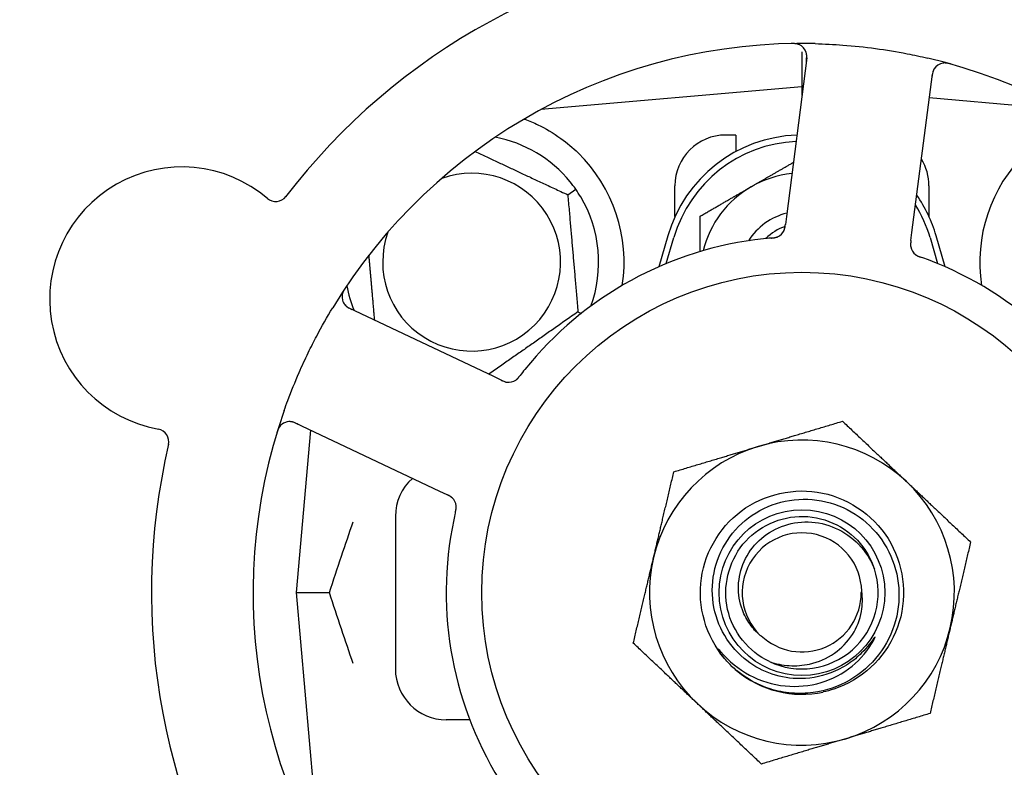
# Model space of a CAD drawing. Header units: inches. Extents: x 24 to 1128, y -69 to 748.
# Tile 74 of 256: x 139.48 to 141.9, y 232.28 to 234.12. Entities that reach past the tile are written whole.
import ezdxf

# ---------------------------------------------------------------- set-up
doc = ezdxf.new("R2010")
doc.units = ezdxf.units.IN
doc.header["$LTSCALE"] = 32
doc.header["$MEASUREMENT"] = 0
doc.layers.add('Dimension (ANSI)', color=7, linetype='Continuous', lineweight=25)
doc.layers.add('Visible (ANSI)', color=7, linetype='Continuous', lineweight=30)
doc.styles.add('Note Text (ANSI)', font='tahoma.ttf')
doc.dimstyles.new('SB Fraction-16 (ANSI)', dxfattribs={"dimscale": 32, "dimtxt": 0.125, "dimasz": 0.098425, "dimexe": 0.125, "dimexo": 0.0625, "dimgap": 0.031496, "dimtad": 0, "dimtih": 1, "dimtoh": 1, "dimdec": 4, "dimrnd": 1e-08, "dimzin": 0, "dimdsep": 46, "dimlunit": 5, "dimtxsty": 'Note Text (ANSI)', "dimcen": 0.09, "dimdle": 0.393701, "dimclrd": 256, "dimclre": 256, "dimclrt": 256, "dimadec": 0, "dimazin": 3, "dimtfac": 0.96, "dimtofl": 0, "dimtmove": 0, "dimatfit": 3, "dimfxl": 1, "dimfrac": 2, "dimtolj": 1, "dimtzin": 12, "dimlwd": -1, "dimlwe": -1, "dimarcsym": 0})

# ---------------------------------------------------------------- blocks, each defined once
blk = doc.blocks.new('*D15')
at = {"layer": 'Defpoints', "color": 0, "transparency": 16777216}
for p in [(152.2904, 475.4837), (60.9568, 155.772), (120.1654, 155.772)]:
    blk.add_point(p, dxfattribs=at)
at = {"layer": 'Dimension (ANSI)', "transparency": 16777216}
for p, q in [((150.2904, 475.4837), (56.9568, 475.4837)), ((60.9568, 472.3341), (60.9568, 338.1609)), ((60.9568, 158.9216), (60.9568, 331.0948)), ((118.1654, 155.772), (56.9568, 155.772))]:
    blk.add_line(p, q, dxfattribs=at)
for points in [[(60.4319, 472.3341), (61.4817, 472.3341), (60.9568, 475.4837)], [(60.4319, 158.9216), (61.4817, 158.9216), (60.9568, 155.772)]]:
    blk.add_solid(points, dxfattribs=at)
at = {"layer": 'Dimension (ANSI)', "transparency": 16777216, "insert": (48.754, 337.153), "char_height": 4, "attachment_point": 1, "style": 'Note Text (ANSI)'}
blk.add_mtext('\\A1;319 11/16', dxfattribs=at)

msp = doc.modelspace()

# ---------------------------------------------------------------- linework, layer by layer
at = {"layer": 'Visible (ANSI)'}
for p, q in [((141.40111, 234.03644), (141.40111, 233.95045)), ((141.41287, 234.02133), (141.36282, 233.63152)), ((141.67179, 233.59185), (141.72184, 233.98166)), ((141.40111, 233.95045), (140.75912, 233.89428)), ((141.40111, 233.95045), (141.40111, 233.92969)), ((141.40374, 233.95022), (141.40111, 233.95045)), ((142.04309, 233.89428), (141.71431, 233.92305)), ((140.76236, 233.89603), (140.76236, 233.89457)), ((141.23861, 233.8317), (141.21361, 233.8317)), ((141.23861, 233.8317), (141.23861, 233.79087)), ((140.82508, 233.68478), (140.84459, 233.69844)), ((141.08861, 233.63116), (141.08861, 233.7067)), ((141.71361, 233.7067), (141.71361, 233.63116)), ((141.36282, 233.63152), (141.36029, 233.61179)), ((141.66926, 233.57214), (141.67179, 233.59185)), ((141.07111, 233.5842), (141.04878, 233.50763)), ((141.06736, 233.51555), (141.08611, 233.57983)), ((141.71611, 233.57983), (141.73486, 233.51555)), ((141.75344, 233.50763), (141.73111, 233.5842)), ((140.64293, 233.23766), (140.28766, 233.40572)), ((140.85024, 233.3972), (140.85866, 233.39327)), ((140.66089, 233.22916), (140.64293, 233.23766)), ((140.15446, 233.12413), (140.50972, 232.95608)), ((140.19231, 233.10623), (140.15736, 232.7067)), ((140.50972, 232.95608), (140.52771, 232.94757)), ((140.40111, 232.8942), (140.40111, 232.5192)), ((140.15736, 232.7067), (140.23883, 232.7067)), ((140.15736, 232.7067), (140.21353, 232.06472)), ((140.58382, 232.3942), (140.52611, 232.3942))]:
    msp.add_line(p, q, dxfattribs=at)
for radius in [0.7875, 0.20385]:
    msp.add_circle((141.40111, 232.7067), radius, dxfattribs=at)
for centre, radius, start, end in [((141.40111, 232.7067), 1.6, 94.81714, 142.5497), ((141.40111, 232.7067), 1.35, 88.62287, 148.74397), ((141.38188, 234.02531), 0.03125, 352.68342, 90.83549), ((141.40111, 232.7067), 1.35, 16.62287, 76.74397), ((141.75283, 233.97768), 0.03125, 74.53135, 172.68342), ((140.58861, 233.5192), 0.3125, 39.15807, 79.28378), ((141.40111, 233.48795), 0.34375, 92.10255, 163.7398), ((141.40111, 233.48795), 0.32812, 92.55546, 163.7398), ((141.21361, 233.7067), 0.125, 90, 180), ((140.58861, 233.5192), 0.375, 351.21293, 45.72238), ((142.21361, 233.5192), 0.375, 134.27762, 188.78707), ((141.58861, 233.7067), 0.125, 0, 31.69426), ((139.87568, 233.42831), 0.325, 49.56477, 259.80207), ((140.58861, 233.5192), 0.21875, 160.34111, 109.65889), ((141.40111, 233.48795), 0.25, 95.68783, 120), ((141.40111, 233.48795), 0.25, 120, 166.26096), ((140.10674, 233.69947), 0.03125, 229.56477, 322.51231), ((140.58861, 233.5192), 0.3125, 339.72028, 30.84193), ((141.40111, 233.48795), 0.34375, 16.2602, 34.73634), ((141.40111, 233.48795), 0.32812, 16.2602, 31.61609), ((141.40111, 233.48795), 0.15607, 103.81163, 147.53073), ((141.40111, 233.48795), 0.126, 109.2275, 134.92348), ((141.32856, 233.61004), 0.03125, 293.46904, 335.46837), ((141.40111, 232.7067), 0.875, 96.19111, 141.17573), ((141.69951, 233.56241), 0.03125, 190.67765, 232.13682), ((141.40111, 232.7067), 0.875, 24.19111, 69.17573), ((140.30102, 233.43397), 0.03125, 146.53135, 244.68342), ((140.58861, 233.5192), 0.3125, 190.71622, 202.42184), ((140.67949, 233.25493), 0.03125, 262.67765, 304.13682), ((141.40111, 232.7067), 1.35, 160.62287, 220.74397), ((139.8126, 233.07769), 0.03125, 346.85452, 79.80207), ((140.14109, 233.09589), 0.03125, 64.68342, 162.83549), ((141.40111, 232.7067), 1.6, 166.81714, 214.5497), ((141.40111, 232.7067), 0.375, 106.68342, 166.68342), ((141.40111, 232.7067), 0.375, 46.68342, 106.68342), ((140.52611, 232.8942), 0.125, 131.64189, 180), ((141.40111, 232.7067), 0.375, 346.68342, 46.68342), ((140.51956, 232.91685), 0.03125, 5.46904, 47.46837), ((141.40111, 232.7067), 0.875, 168.19111, 213.17573), ((141.40111, 232.7067), 0.14696, 1.25861, 225.29572), ((141.40111, 232.7067), 0.375, 166.68342, 226.68342), ((141.40111, 232.7067), 0.1875, 244.71096, 18.15663), ((141.40111, 232.7067), 0.14583, 226.55117, 0.00317), ((141.40111, 232.7067), 0.375, 286.68342, 346.68342), ((141.40111, 232.7067), 0.25, 226.19222, 229.96044), ((140.52611, 232.5192), 0.125, 180, 270), ((141.40111, 232.7067), 0.25, 229.96044, 282.10596), ((141.40111, 232.7067), 0.375, 226.68342, 286.68342)]:
    msp.add_arc(centre, radius, start, end, dxfattribs=at)
for points, knots in [([(141.39506, 234.05365), (141.3948, 234.05376), (141.39446, 234.0539), (141.39335, 234.05435), (141.39246, 234.05466), (141.39045, 234.05523), (141.38922, 234.05552), (141.38705, 234.05588), (141.38635, 234.05597), (141.3846, 234.05618), (141.38351, 234.05628), (141.38118, 234.05642), (141.37992, 234.05646), (141.37795, 234.05648), (141.37722, 234.05648), (141.37576, 234.05646), (141.37505, 234.05645), (141.37433, 234.05644)], [0.051298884, 0.051298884, 0.051298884, 0.051298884, 0.057269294, 0.057269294, 0.069785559, 0.069785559, 0.08363266, 0.08363266, 0.08945843, 0.08945843, 0.097820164, 0.097820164, 0.107290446, 0.107290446, 0.113094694, 0.113094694, 0.118968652, 0.118968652, 0.118968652, 0.118968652]), ([(141.43355, 234.05631), (141.45647, 234.05576), (141.47924, 234.05463), (141.52858, 234.05094), (141.55545, 234.04812), (141.6084, 234.04095), (141.63417, 234.03669), (141.67677, 234.02837), (141.69373, 234.02472), (141.71067, 234.02073)], [-0.73118965, -0.73118965, -0.73118965, -0.73118965, -0.55244576, -0.55244576, -0.34137939, -0.34137939, -0.13566771, -0.13566771, 0, 0, 0, 0]), ([(141.41184, 234.01329), (141.41196, 234.01422), (141.41208, 234.01517), (141.41252, 234.01883), (141.41276, 234.02154), (141.41287, 234.02609), (141.41278, 234.02804), (141.41243, 234.03121), (141.41217, 234.03263), (141.4116, 234.03484), (141.41135, 234.03566), (141.41105, 234.03651), (141.41098, 234.03669), (141.41092, 234.03684)], [0, 0, 0, 0, 0.007248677, 0.007248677, 0.028564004, 0.028564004, 0.047482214, 0.047482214, 0.065361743, 0.065361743, 0.076705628, 0.076705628, 0.079955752, 0.079955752, 0.079955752, 0.079955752]), ([(141.76798, 234.0059), (141.76737, 234.00607), (141.76677, 234.00624), (141.76516, 234.00668), (141.76412, 234.00695), (141.76218, 234.00742), (141.76127, 234.00762), (141.75895, 234.00809), (141.7575, 234.00832), (141.75497, 234.00863), (141.75384, 234.00872), (141.75191, 234.00879), (141.75108, 234.00878), (141.74942, 234.00871), (141.74863, 234.00863), (141.74774, 234.00851), (141.74755, 234.00848), (141.74739, 234.00845)], [0, 0, 0, 0, 0.005149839, 0.005149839, 0.013554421, 0.013554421, 0.020527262, 0.020527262, 0.031641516, 0.031641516, 0.041623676, 0.041623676, 0.051235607, 0.051235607, 0.06373445, 0.06373445, 0.067355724, 0.067355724, 0.067355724, 0.067355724]), ([(141.72759, 233.9961), (141.72742, 233.99586), (141.72721, 233.99556), (141.72624, 233.99405), (141.7254, 233.99251), (141.72415, 233.98959), (141.72364, 233.98817), (141.72257, 233.98444), (141.72205, 233.98205), (141.72147, 233.97853), (141.72132, 233.9775), (141.72105, 233.97551), (141.72093, 233.97455), (141.7208, 233.9736)], [0.058736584, 0.058736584, 0.058736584, 0.058736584, 0.064782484, 0.064782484, 0.086145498, 0.086145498, 0.103238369, 0.103238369, 0.123434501, 0.123434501, 0.131598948, 0.131598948, 0.13893919, 0.13893919, 0.13893919, 0.13893919]), ([(140.71971, 233.87054), (140.73051, 233.86651), (140.74154, 233.86179), (140.76965, 233.84821), (140.78928, 233.83684), (140.82301, 233.8125), (140.83742, 233.80035), (140.85041, 233.78769)], [1.39731378, 1.39731378, 1.39731378, 1.39731378, 1.49356897, 1.49356897, 1.66386875, 1.66386875, 1.79881771, 1.79881771, 1.79881771, 1.79881771]), ([(141.35643, 233.59592), (141.35647, 233.596), (141.35652, 233.59609), (141.35665, 233.59636), (141.35674, 233.59657), (141.35716, 233.59748), (141.35751, 233.59835), (141.35824, 233.6005), (141.35862, 233.60188), (141.35925, 233.60473), (141.35951, 233.60622), (141.35984, 233.60838), (141.35993, 233.60905), (141.36007, 233.61007), (141.36011, 233.61041), (141.3602, 233.61108), (141.36024, 233.61141), (141.36028, 233.61174)], [0.038929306, 0.038929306, 0.038929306, 0.038929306, 0.040726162, 0.040726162, 0.043941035, 0.043941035, 0.054249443, 0.054249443, 0.066768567, 0.066768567, 0.078206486, 0.078206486, 0.083402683, 0.083402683, 0.086046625, 0.086046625, 0.088630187, 0.088630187, 0.088630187, 0.088630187]), ([(141.35679, 233.59664), (141.35679, 233.59664), (141.3568, 233.59665), (141.35683, 233.59671), (141.35692, 233.59692), (141.3572, 233.59755), (141.35741, 233.59805), (141.35785, 233.59918), (141.35806, 233.59982), (141.35831, 233.60063), (141.35837, 233.60084), (141.3588, 233.60237), (141.35919, 233.60416), (141.35966, 233.60707), (141.35978, 233.60794), (141.35997, 233.60931), (141.36003, 233.60978), (141.36016, 233.61074), (141.36022, 233.61125), (141.36028, 233.61174)], [0.028019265, 0.028019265, 0.028019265, 0.028019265, 0.028672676, 0.028672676, 0.033062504, 0.033062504, 0.040781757, 0.040781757, 0.051074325, 0.051074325, 0.054504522, 0.054504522, 0.075062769, 0.075062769, 0.083066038, 0.083066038, 0.087153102, 0.087153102, 0.091266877, 0.091266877, 0.091266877, 0.091266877]), ([(141.32516, 233.5784), (141.32468, 233.57836), (141.32417, 233.57831), (141.32363, 233.57826), (141.31875, 233.57783), (141.31209, 233.57718), (141.30674, 233.5766)], [0.48080563, 0.48080563, 0.48080563, 0.48080563, 0.5329828, 0.5329828, 0.5329828, 1, 1, 1, 1]), ([(141.3252, 233.5784), (141.32549, 233.57843), (141.32579, 233.57845), (141.3266, 233.57853), (141.32711, 233.57857), (141.32869, 233.57872), (141.32978, 233.57884), (141.33203, 233.57912), (141.33322, 233.5793), (141.33555, 233.57972), (141.33664, 233.57997), (141.33878, 233.58055), (141.33972, 233.58088), (141.34088, 233.58133), (141.34119, 233.58146), (141.34143, 233.58156)], [0.001596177, 0.001596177, 0.001596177, 0.001596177, 0.00393777, 0.00393777, 0.007842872, 0.007842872, 0.016055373, 0.016055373, 0.025513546, 0.025513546, 0.037191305, 0.037191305, 0.054193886, 0.054193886, 0.06155888, 0.06155888, 0.06155888, 0.06155888]), ([(141.3252, 233.5784), (141.32574, 233.57845), (141.32629, 233.5785), (141.32737, 233.57859), (141.32791, 233.57864), (141.32972, 233.57882), (141.33099, 233.57896), (141.33304, 233.57925), (141.33388, 233.57938), (141.33579, 233.57974), (141.33678, 233.57997), (141.33851, 233.58045), (141.33928, 233.58071), (141.34049, 233.58116), (141.34098, 233.58137), (141.34127, 233.58149), (141.34131, 233.58151), (141.34133, 233.58152), (141.34133, 233.58152), (141.34133, 233.58152)], [0, 0, 0, 0, 0.004180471, 0.004180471, 0.008305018, 0.008305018, 0.018114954, 0.018114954, 0.025612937, 0.025612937, 0.036850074, 0.036850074, 0.047489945, 0.047489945, 0.056089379, 0.056089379, 0.058286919, 0.058286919, 0.058652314, 0.058652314, 0.058652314, 0.058652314]), ([(141.66926, 233.57214), (141.66919, 233.57162), (141.66912, 233.57109), (141.66899, 233.57006), (141.66893, 233.56956), (141.6688, 233.56843), (141.66873, 233.56781), (141.66849, 233.56559), (141.66839, 233.56417), (141.66832, 233.56193), (141.66833, 233.56096), (141.66845, 233.5592), (141.66853, 233.55843), (141.66871, 233.55717), (141.66881, 233.55662), (141.66887, 233.55629), (141.66888, 233.55625), (141.66888, 233.55625), (141.66888, 233.55625), (141.66888, 233.55625)], [0, 0, 0, 0, 0.004355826, 0.004355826, 0.008687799, 0.008687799, 0.014307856, 0.014307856, 0.029588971, 0.029588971, 0.043844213, 0.043844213, 0.054171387, 0.054171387, 0.06195455, 0.06195455, 0.063871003, 0.063871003, 0.063878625, 0.063878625, 0.063878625, 0.063878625]), ([(141.66925, 233.5721), (141.66921, 233.5718), (141.66918, 233.57151), (141.66897, 233.56989), (141.6688, 233.56852), (141.66853, 233.56566), (141.66843, 233.56414), (141.66837, 233.56144), (141.66841, 233.56022), (141.6686, 233.55796), (141.66876, 233.55688), (141.66894, 233.55598), (141.66896, 233.55585), (141.66899, 233.55573)], [0, 0, 0, 0, 0.002309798, 0.002309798, 0.012623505, 0.012623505, 0.02433842, 0.02433842, 0.035397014, 0.035397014, 0.047442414, 0.047442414, 0.049661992, 0.049661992, 0.049661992, 0.049661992]), ([(141.67974, 233.53821), (141.67993, 233.53807), (141.68016, 233.53788), (141.68087, 233.53736), (141.68139, 233.53699), (141.68253, 233.53627), (141.68313, 233.5359), (141.68437, 233.53523), (141.68499, 233.53491), (141.6865, 233.53418), (141.68744, 233.53376), (141.68884, 233.53317), (141.68927, 233.533), (141.69081, 233.53239), (141.69198, 233.53196), (141.6935, 233.53141), (141.69388, 233.53127), (141.69442, 233.53108), (141.69459, 233.53102), (141.69475, 233.53096)], [0.044252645, 0.044252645, 0.044252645, 0.044252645, 0.05067159, 0.05067159, 0.061250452, 0.061250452, 0.07105005, 0.07105005, 0.078610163, 0.078610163, 0.087196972, 0.087196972, 0.090753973, 0.090753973, 0.100050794, 0.100050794, 0.103147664, 0.103147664, 0.104517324, 0.104517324, 0.104517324, 0.104517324]), ([(141.68003, 233.53798), (141.68003, 233.53798), (141.68006, 233.53796), (141.68017, 233.53787), (141.68028, 233.53779), (141.68063, 233.53751), (141.68093, 233.5373), (141.68194, 233.5366), (141.68273, 233.53609), (141.68448, 233.53512), (141.68541, 233.53465), (141.68764, 233.53363), (141.68899, 233.53308), (141.69162, 233.53208), (141.69293, 233.53161), (141.69439, 233.53109), (141.69457, 233.53102), (141.69475, 233.53096)], [0.030853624, 0.030853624, 0.030853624, 0.030853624, 0.032941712, 0.032941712, 0.036385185, 0.036385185, 0.042347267, 0.042347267, 0.055267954, 0.055267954, 0.065838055, 0.065838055, 0.077516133, 0.077516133, 0.087897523, 0.087897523, 0.089364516, 0.089364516, 0.089364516, 0.089364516]), ([(140.27887, 233.45709), (140.27852, 233.45656), (140.27818, 233.45605), (140.27725, 233.45465), (140.27667, 233.45374), (140.27563, 233.45204), (140.27516, 233.45125), (140.274, 233.44918), (140.27332, 233.44787), (140.27225, 233.44556), (140.27182, 233.44451), (140.27115, 233.4427), (140.2709, 233.44191), (140.27046, 233.44031), (140.27029, 233.43953), (140.27013, 233.43864), (140.2701, 233.43846), (140.27008, 233.4383)], [0, 0, 0, 0, 0.005149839, 0.005149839, 0.013554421, 0.013554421, 0.020527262, 0.020527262, 0.031641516, 0.031641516, 0.041623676, 0.041623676, 0.051235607, 0.051235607, 0.06373445, 0.06373445, 0.067355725, 0.067355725, 0.067355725, 0.067355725]), ([(140.12758, 233.15461), (140.13047, 233.16282), (140.13344, 233.17101), (140.14511, 233.20226), (140.15428, 233.2249), (140.17132, 233.26388), (140.17888, 233.28026), (140.19348, 233.31032), (140.20042, 233.32402), (140.22, 233.36106), (140.23312, 233.38421), (140.24705, 233.40717)], [-0.73117437, -0.73117437, -0.73117437, -0.73117437, -0.66329539, -0.66329539, -0.47009836, -0.47009836, -0.32966499, -0.32966499, -0.20932583, -0.20932583, 0, 0, 0, 0]), ([(140.2757, 233.41565), (140.27588, 233.41541), (140.27611, 233.41512), (140.27724, 233.41373), (140.27845, 233.41246), (140.28083, 233.41037), (140.28203, 233.40944), (140.28524, 233.40728), (140.28736, 233.40604), (140.29052, 233.40441), (140.29146, 233.40394), (140.29327, 233.40306), (140.29414, 233.40265), (140.295, 233.40224)], [0.058736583, 0.058736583, 0.058736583, 0.058736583, 0.064782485, 0.064782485, 0.086145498, 0.086145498, 0.103238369, 0.103238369, 0.1234345, 0.1234345, 0.131598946, 0.131598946, 0.138939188, 0.138939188, 0.138939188, 0.138939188]), ([(140.66089, 233.22916), (140.66137, 233.22894), (140.66185, 233.22871), (140.66278, 233.22827), (140.66324, 233.22805), (140.66427, 233.22758), (140.66484, 233.22732), (140.66688, 233.22641), (140.6682, 233.22587), (140.67031, 233.22512), (140.67124, 233.22483), (140.67295, 233.22439), (140.6737, 233.22423), (140.67495, 233.22401), (140.67551, 233.22393), (140.67584, 233.22389), (140.67588, 233.22389), (140.67588, 233.22389), (140.67588, 233.22389), (140.67588, 233.22389)], [0, 0, 0, 0, 0.004355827, 0.004355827, 0.008687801, 0.008687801, 0.014307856, 0.014307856, 0.029588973, 0.029588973, 0.043844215, 0.043844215, 0.054171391, 0.054171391, 0.061954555, 0.061954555, 0.063871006, 0.063871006, 0.063878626, 0.063878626, 0.063878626, 0.063878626]), ([(140.66093, 233.22914), (140.6612, 233.22902), (140.66146, 233.22889), (140.66294, 233.22819), (140.66419, 233.22761), (140.66683, 233.22646), (140.66824, 233.2259), (140.67079, 233.22502), (140.67197, 233.22468), (140.67417, 233.22415), (140.67525, 233.22398), (140.67616, 233.22386), (140.6763, 233.22385), (140.67641, 233.22383)], [0, 0, 0, 0, 0.002309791, 0.002309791, 0.012623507, 0.012623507, 0.024338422, 0.024338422, 0.035397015, 0.035397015, 0.047442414, 0.047442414, 0.049661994, 0.049661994, 0.049661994, 0.049661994]), ([(140.6964, 233.22865), (140.69659, 233.22878), (140.69684, 233.22895), (140.69756, 233.22946), (140.69807, 233.22984), (140.69911, 233.2307), (140.69964, 233.23116), (140.70067, 233.23213), (140.70116, 233.23261), (140.70232, 233.23383), (140.70301, 233.23459), (140.704, 233.23575), (140.7043, 233.2361), (140.70536, 233.23738), (140.70613, 233.23835), (140.70712, 233.23963), (140.70737, 233.23995), (140.70772, 233.2404), (140.70783, 233.24054), (140.70794, 233.24068)], [0.044252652, 0.044252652, 0.044252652, 0.044252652, 0.050671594, 0.050671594, 0.061250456, 0.061250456, 0.071050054, 0.071050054, 0.078610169, 0.078610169, 0.087196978, 0.087196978, 0.090753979, 0.090753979, 0.100050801, 0.100050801, 0.10314767, 0.10314767, 0.10451733, 0.10451733, 0.10451733, 0.10451733]), ([(140.69671, 233.22885), (140.69671, 233.22885), (140.69674, 233.22887), (140.69685, 233.22895), (140.69697, 233.22902), (140.69734, 233.22928), (140.69763, 233.22949), (140.69861, 233.23024), (140.69933, 233.23083), (140.7008, 233.2322), (140.70154, 233.23294), (140.70319, 233.23474), (140.70413, 233.23585), (140.70591, 233.23805), (140.70676, 233.23915), (140.7077, 233.24038), (140.70782, 233.24053), (140.70794, 233.24068)], [0.030853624, 0.030853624, 0.030853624, 0.030853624, 0.032941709, 0.032941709, 0.03638518, 0.03638518, 0.042347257, 0.042347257, 0.055267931, 0.055267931, 0.065838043, 0.065838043, 0.077516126, 0.077516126, 0.087897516, 0.087897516, 0.089364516, 0.089364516, 0.089364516, 0.089364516]), ([(140.11822, 233.11717), (140.11803, 233.11696), (140.11779, 233.11669), (140.11702, 233.11577), (140.11646, 233.11502), (140.11529, 233.11328), (140.11463, 233.1122), (140.11362, 233.11025), (140.11331, 233.10962), (140.11258, 233.10802), (140.11215, 233.107), (140.11129, 233.10483), (140.11086, 233.10364), (140.11024, 233.10178), (140.11001, 233.10108), (140.10958, 233.09969), (140.10937, 233.09902), (140.10916, 233.09833)], [0.051298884, 0.051298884, 0.051298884, 0.051298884, 0.057269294, 0.057269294, 0.069785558, 0.069785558, 0.083632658, 0.083632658, 0.089458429, 0.089458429, 0.097820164, 0.097820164, 0.107290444, 0.107290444, 0.113094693, 0.113094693, 0.118968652, 0.118968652, 0.118968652, 0.118968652]), ([(140.16179, 233.12067), (140.16094, 233.12107), (140.16008, 233.12148), (140.15673, 233.12302), (140.15422, 233.12409), (140.14993, 233.1256), (140.14805, 233.12612), (140.14492, 233.12677), (140.14349, 233.12696), (140.14121, 233.1271), (140.14036, 233.12711), (140.13946, 233.12709), (140.13927, 233.12708), (140.1391, 233.12707)], [0, 0, 0, 0, 0.007248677, 0.007248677, 0.028564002, 0.028564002, 0.047482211, 0.047482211, 0.06536174, 0.06536174, 0.076705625, 0.076705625, 0.079955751, 0.079955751, 0.079955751, 0.079955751]), ([(141.22805, 232.52628), (141.17739, 232.57488), (141.14873, 232.64559), (141.15127, 232.71575), (141.15381, 232.78588), (141.18749, 232.85432), (141.2415, 232.89912), (141.2955, 232.94391), (141.36896, 232.96436), (141.43833, 232.95391), (141.50932, 232.94323), (141.57481, 232.9003), (141.61294, 232.83947), (141.65067, 232.77927), (141.66098, 232.70259), (141.64047, 232.63456), (141.61999, 232.56661), (141.56913, 232.50844), (141.50451, 232.47909), (141.48819, 232.47167), (141.47106, 232.46613), (141.45353, 232.46245)], [5.2445607, 5.2445607, 5.2445607, 5.2445607, 6.086966, 6.086966, 6.086966, 6.9291128, 6.9291128, 6.9291128, 7.7710085, 7.7710085, 7.7710085, 8.6324711, 8.6324711, 8.6324711, 9.4850832, 9.4850832, 9.4850832, 10.3367446, 10.3367446, 10.3367446, 10.5518672, 10.5518672, 10.5518672, 10.5518672]), ([(140.54161, 232.939), (140.54155, 232.93906), (140.54147, 232.93913), (140.54125, 232.93934), (140.54109, 232.93949), (140.54034, 232.94017), (140.53962, 232.94077), (140.53781, 232.94213), (140.53662, 232.94292), (140.5341, 232.9444), (140.53276, 232.94511), (140.53081, 232.94608), (140.5302, 232.94638), (140.52927, 232.94683), (140.52896, 232.94697), (140.52835, 232.94726), (140.52805, 232.94741), (140.52775, 232.94755)], [0.038929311, 0.038929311, 0.038929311, 0.038929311, 0.040726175, 0.040726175, 0.043941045, 0.043941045, 0.054249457, 0.054249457, 0.066768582, 0.066768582, 0.078206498, 0.078206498, 0.083402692, 0.083402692, 0.086046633, 0.086046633, 0.088630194, 0.088630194, 0.088630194, 0.088630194]), ([(140.54103, 232.93956), (140.54103, 232.93956), (140.54103, 232.93957), (140.54097, 232.93961), (140.54081, 232.93977), (140.5403, 232.94023), (140.53989, 232.94058), (140.53894, 232.94135), (140.5384, 232.94175), (140.5377, 232.94224), (140.53752, 232.94236), (140.5362, 232.94324), (140.53462, 232.94416), (140.53199, 232.94551), (140.53121, 232.9459), (140.52997, 232.94649), (140.52954, 232.9467), (140.52866, 232.94712), (140.5282, 232.94734), (140.52775, 232.94755)], [0.028019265, 0.028019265, 0.028019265, 0.028019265, 0.028672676, 0.028672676, 0.033062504, 0.033062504, 0.040781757, 0.040781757, 0.051074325, 0.051074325, 0.054504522, 0.054504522, 0.07506277, 0.07506277, 0.083066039, 0.083066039, 0.087153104, 0.087153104, 0.091266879, 0.091266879, 0.091266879, 0.091266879]), ([(141.38832, 232.49546), (141.36484, 232.49624), (141.34165, 232.50092), (141.29753, 232.51772), (141.27694, 232.52979), (141.23706, 232.56303), (141.21915, 232.58517), (141.19265, 232.6353), (141.1844, 232.66286), (141.17886, 232.71989), (141.18173, 232.74882), (141.19844, 232.80424), (141.21222, 232.83018), (141.24909, 232.87556), (141.27192, 232.89451), (141.32379, 232.92277), (141.35238, 232.93172), (141.41168, 232.93824), (141.44183, 232.93563), (141.49973, 232.91897), (141.52689, 232.90497), (141.57459, 232.86721), (141.5946, 232.84372), (141.62467, 232.79015), (141.63435, 232.76054), (141.6419, 232.69899), (141.63959, 232.66762), (141.62304, 232.60724), (141.60886, 232.57883), (141.57026, 232.52879), (141.54613, 232.5077), (141.4909, 232.47577), (141.46029, 232.46533), (141.42853, 232.46103)], [-3.5801326, -3.5801326, -3.5801326, -3.5801326, -3.4004535, -3.4004535, -3.2191752, -3.2191752, -3.0035583, -3.0035583, -2.7857358, -2.7857358, -2.5657084, -2.5657084, -2.3434763, -2.3434763, -2.1190401, -2.1190401, -1.8924003, -1.8924003, -1.6635571, -1.6635571, -1.4325112, -1.4325112, -1.1992628, -1.1992628, -0.9638125, -0.9638125, -0.7261606, -0.7261606, -0.4863077, -0.4863077, -0.244254, -0.244254, 0, 0, 0, 0]), ([(140.54861, 232.90387), (140.54868, 232.90417), (140.54875, 232.90446), (140.54893, 232.90525), (140.54904, 232.90574), (140.54939, 232.90729), (140.54961, 232.90836), (140.55004, 232.9106), (140.55024, 232.91179), (140.55056, 232.91413), (140.55065, 232.91524), (140.55077, 232.91745), (140.55075, 232.91845), (140.55068, 232.91969), (140.55065, 232.92003), (140.55062, 232.92029)], [0.001596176, 0.001596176, 0.001596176, 0.001596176, 0.003937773, 0.003937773, 0.007842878, 0.007842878, 0.016055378, 0.016055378, 0.025513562, 0.025513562, 0.03719134, 0.03719134, 0.0541939, 0.0541939, 0.061558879, 0.061558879, 0.061558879, 0.061558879]), ([(140.54861, 232.90387), (140.54874, 232.90441), (140.54886, 232.90494), (140.5491, 232.906), (140.54922, 232.90653), (140.54962, 232.90831), (140.54987, 232.90955), (140.55024, 232.9116), (140.55037, 232.91244), (140.55062, 232.91436), (140.5507, 232.91538), (140.55078, 232.91717), (140.55077, 232.91798), (140.55072, 232.91927), (140.55067, 232.9198), (140.55064, 232.92012), (140.55064, 232.92016), (140.55064, 232.92018), (140.55064, 232.92018), (140.55064, 232.92018)], [0, 0, 0, 0, 0.004180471, 0.004180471, 0.008305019, 0.008305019, 0.018114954, 0.018114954, 0.025612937, 0.025612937, 0.036850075, 0.036850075, 0.047489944, 0.047489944, 0.05608938, 0.05608938, 0.05828692, 0.05828692, 0.058652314, 0.058652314, 0.058652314, 0.058652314]), ([(140.5486, 232.90384), (140.5485, 232.90337), (140.54838, 232.90287), (140.54826, 232.90234), (140.54716, 232.89757), (140.54573, 232.89103), (140.54463, 232.88577)], [0.48080563, 0.48080563, 0.48080563, 0.48080563, 0.5329828, 0.5329828, 0.5329828, 1, 1, 1, 1]), ([(141.32101, 232.53717), (141.26972, 232.5614), (141.23069, 232.61011), (141.2182, 232.66544), (141.20572, 232.72077), (141.22007, 232.78152), (141.25598, 232.82542), (141.29182, 232.86923), (141.34836, 232.89532), (141.40495, 232.89416), (141.46164, 232.893), (141.51716, 232.86451), (141.55116, 232.81913), (141.56338, 232.80282), (141.57273, 232.78445), (141.579, 232.76507)], [5.153766, 5.153766, 5.153766, 5.153766, 6.061332, 6.061332, 6.061332, 6.968806, 6.968806, 6.968806, 7.8744508, 7.8744508, 7.8744508, 8.7817425, 8.7817425, 8.7817425, 9.107885, 9.107885, 9.107885, 9.107885]), ([(141.29773, 232.60225), (141.28855, 232.61005), (141.28036, 232.61896), (141.26552, 232.63963), (141.25921, 232.65152), (141.2475, 232.68295), (141.24429, 232.70304), (141.24568, 232.7439), (141.25048, 232.76426), (141.26777, 232.80255), (141.28029, 232.82002), (141.31167, 232.84963), (141.33038, 232.86133), (141.37172, 232.87718), (141.39404, 232.88099), (141.43944, 232.8799), (141.46209, 232.87481), (141.50471, 232.85608), (141.52418, 232.84243), (141.55726, 232.80808), (141.5704, 232.78757), (141.57927, 232.76513)], [-1.5503297, -1.5503297, -1.5503297, -1.5503297, -1.4577971, -1.4577971, -1.3550285, -1.3550285, -1.200467, -1.200467, -1.0416694, -1.0416694, -0.8786368, -0.8786368, -0.7113708, -0.7113708, -0.5398726, -0.5398726, -0.3641439, -0.3641439, -0.1841858, -0.1841858, 0, 0, 0, 0]), ([(141.32101, 232.53717), (141.33674, 232.53169), (141.35312, 232.52834), (141.38651, 232.52619), (141.40334, 232.52746), (141.44168, 232.53595), (141.46249, 232.54499), (141.49851, 232.57013), (141.51359, 232.58569), (141.5362, 232.621), (141.54383, 232.64019), (141.5504, 232.67674), (141.55063, 232.69351), (141.54803, 232.70993)], [-0.89666376, -0.89666376, -0.89666376, -0.89666376, -0.7697294, -0.7697294, -0.64162523, -0.64162523, -0.47009117, -0.47009117, -0.30597672, -0.30597672, -0.14928046, -0.14928046, -0.02134877, -0.02134877, -0.02134877, -0.02134877]), ([(141.2013, 232.56116), (141.22113, 232.53781), (141.24513, 232.51837), (141.29934, 232.48946), (141.32908, 232.48034), (141.38949, 232.47432), (141.41953, 232.47712), (141.4759, 232.49402), (141.50177, 232.50761), (141.546, 232.54352), (141.56415, 232.56522), (141.57753, 232.58983)], [-1.1317323, -1.1317323, -1.1317323, -1.1317323, -0.8984595, -0.8984595, -0.6634575, -0.6634575, -0.435379, -0.435379, -0.2142259, -0.2142259, 0, 0, 0, 0]), ([(141.57753, 232.58983), (141.57833, 232.5913), (141.57919, 232.59296), (141.58016, 232.59507), (141.58058, 232.59605), (141.58082, 232.59686), (141.58086, 232.59702), (141.58087, 232.5972), (141.58087, 232.59725), (141.58086, 232.59732), (141.58086, 232.59734), (141.58084, 232.59737), (141.58083, 232.59738), (141.5808, 232.5974), (141.58079, 232.5974), (141.58074, 232.5974), (141.58072, 232.59739), (141.58064, 232.59736), (141.58059, 232.59733), (141.5804, 232.59719), (141.58022, 232.597), (141.57936, 232.59604), (141.5784, 232.59476), (141.57266, 232.58697), (141.56317, 232.57329), (141.54797, 232.55826)], [-0.32002064, -0.32002064, -0.32002064, -0.32002064, -0.25037654, -0.25037654, -0.22022079, -0.22022079, -0.21319305, -0.21319305, -0.21059304, -0.21059304, -0.20923641, -0.20923641, -0.20821255, -0.20821255, -0.20712521, -0.20712521, -0.2055378, -0.2055378, -0.20262718, -0.20262718, -0.19315319, -0.19315319, -0.1629071, -0.1629071, 0, 0, 0, 0]), ([(141.22805, 232.52628), (141.22021, 232.53383), (141.21285, 232.54197), (141.20084, 232.55753), (141.19715, 232.56328), (141.19532, 232.56666), (141.195, 232.56729), (141.19479, 232.56785), (141.19475, 232.56797), (141.19473, 232.56811), (141.19473, 232.56815), (141.19473, 232.5682), (141.19474, 232.56822), (141.19475, 232.56825), (141.19476, 232.56826), (141.19478, 232.56827), (141.19479, 232.56828), (141.19483, 232.56828), (141.19485, 232.56827), (141.19492, 232.56825), (141.19498, 232.56822), (141.19583, 232.56765), (141.19816, 232.56486), (141.2013, 232.56116)], [-0.28928031, -0.28928031, -0.28928031, -0.28928031, -0.16787143, -0.16787143, -0.06646306, -0.06646306, -0.04917499, -0.04917499, -0.04476579, -0.04476579, -0.04306859, -0.04306859, -0.04215282, -0.04215282, -0.04143605, -0.04143605, -0.040655, -0.040655, -0.03948059, -0.03948059, -0.0370912, -0.0370912, 0, 0, 0, 0]), ([(141.54797, 232.55826), (141.53805, 232.54845), (141.52729, 232.53963), (141.50211, 232.52276), (141.48753, 232.51522), (141.44545, 232.49924), (141.41696, 232.49452), (141.38832, 232.49546)], [-0.44935864, -0.44935864, -0.44935864, -0.44935864, -0.34320731, -0.34320731, -0.21838639, -0.21838639, 0, 0, 0, 0]), ([(141.42853, 232.46103), (141.41108, 232.45866), (141.39341, 232.45822), (141.35802, 232.46117), (141.3404, 232.46462), (141.29292, 232.4795), (141.26463, 232.49491), (141.24028, 232.5153)], [-0.51193076, -0.51193076, -0.51193076, -0.51193076, -0.37804019, -0.37804019, -0.24204071, -0.24204071, 0, 0, 0, 0])]:
    msp.add_open_spline(points, degree=3, knots=knots, dxfattribs=at)
for points, weights in [([(140.71657, 233.87028), (140.71814, 233.87041), (140.71971, 233.87054)], [0.999914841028, 0.999914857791, 0.999914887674]), ([(140.59703, 233.79112), (140.70767, 233.73953), (140.82508, 233.68478)], [1.07748863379, 1.18694802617, 1.04422863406]), ([(141.27611, 233.70446), (141.32532, 233.73287), (141.37988, 233.76437)], [1, 1.03200893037, 1.01002889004]), ([(141.15111, 233.63229), (141.2181, 233.67096), (141.27611, 233.70446)], [1, 1.0379548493, 1]), ([(140.82508, 233.68478), (140.83766, 233.54099), (140.85024, 233.3972)], [1.04422863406, 1.20577136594, 1.04422863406]), ([(141.15111, 233.54523), (141.15111, 233.58619), (141.15111, 233.63229)], [1.01840264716, 1.02228011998, 1]), ([(140.35017, 233.37615), (140.34283, 233.46004), (140.33615, 233.53638)], [1.06521891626, 1.14516515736, 1.11819795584]), ([(140.85024, 233.3972), (140.73857, 233.31901), (140.63067, 233.24346)], [1.04422863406, 1.19550179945, 1.06346205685]), ([(141.29345, 233.06592), (141.3897, 233.09476), (141.50085, 233.12807)], [1, 1.0379548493, 1]), ([(141.50085, 233.12807), (141.58526, 233.04847), (141.65837, 232.97954)], [1, 1.0379548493, 1]), ([(141.08606, 233.00376), (141.1972, 233.03707), (141.29345, 233.06592)], [1, 1.0379548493, 1]), ([(141.03619, 232.79308), (141.05934, 232.89085), (141.08606, 233.00376)], [1, 1.0379548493, 1]), ([(141.65837, 232.97954), (141.73148, 232.91061), (141.81589, 232.83101)], [1, 1.0379548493, 1]), ([(141.81589, 232.83101), (141.78917, 232.71811), (141.76603, 232.62033)], [1, 1.0379548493, 1]), ([(140.98632, 232.58239), (141.01305, 232.6953), (141.03619, 232.79308)], [1, 1.0379548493, 1]), ([(141.76603, 232.62033), (141.74288, 232.52255), (141.71616, 232.40964)], [1, 1.0379548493, 1]), ([(141.14385, 232.43386), (141.07074, 232.50279), (140.98632, 232.58239)], [1, 1.0379548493, 1]), ([(141.30137, 232.28533), (141.21696, 232.36493), (141.14385, 232.43386)], [1, 1.0379548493, 1]), ([(141.71616, 232.40964), (141.60502, 232.37633), (141.50876, 232.34749)], [1, 1.0379548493, 1]), ([(141.50876, 232.34749), (141.41251, 232.31864), (141.30137, 232.28533)], [1, 1.0379548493, 1])]:
    msp.add_rational_spline(points, weights, degree=2, dxfattribs=at)
for points in [[(140.84459, 233.69844), (140.84022, 233.70469), (140.83549, 233.71093), (140.83092, 233.71653)], [(140.85692, 233.67941), (140.85321, 233.68562), (140.84896, 233.6922), (140.84459, 233.69844)], [(141.71217, 233.52454), (141.70659, 233.52667), (141.6994, 233.5293), (141.69475, 233.53096)], [(140.71942, 233.25527), (140.71567, 233.25061), (140.71095, 233.24459), (140.70793, 233.24068)], [(140.23883, 232.7067), (140.25847, 232.76698), (140.27859, 232.82638), (140.29713, 232.88101)], [(140.29713, 232.53239), (140.27859, 232.58701), (140.25847, 232.64643), (140.23883, 232.7067)], [(141.54694, 232.70671), (141.54732, 232.70778), (141.54768, 232.70885), (141.54803, 232.70993)], [(141.29773, 232.60225), (141.29875, 232.60177), (141.29978, 232.60129), (141.30082, 232.60083)]]:
    msp.add_open_spline(points, degree=3, dxfattribs=at)

# ---------------------------------------------------------------- dimensions: what is measured, and where the dimension line sits
at = {"layer": 'Dimension (ANSI)'}
dim = msp.add_linear_dim(base=(60.95681, 155.77197), p1=(152.29037, 475.48367), p2=(120.16537, 155.77197), angle=270, dimstyle='SB Fraction-16 (ANSI)', override={"dimgap": 0.031496, "dimdec": 4, "dimtol": 0, "dimlim": 0, "dimtp": 0, "dimtm": 0, "dimtdec": 2, "dimatfit": 1}, dxfattribs=at)
dim.commit()
dim.dimension.update_dxf_attribs({"geometry": '*D15', "text_midpoint": (60.95681, 334.62782), "dimtype": 160})

doc.saveas('drawing.dxf')
